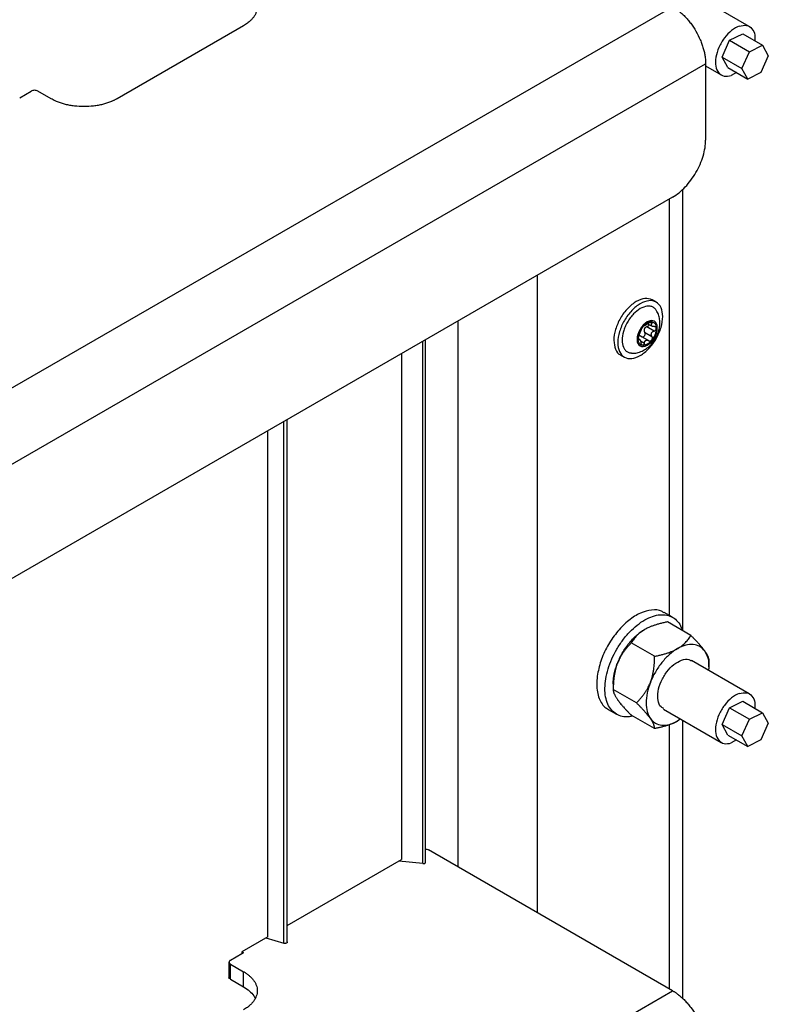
# Model space of a CAD drawing. Header units: millimetres. Extents: x -3787 to 418, y -511 to 3927.
# Tile 55 of 87: x -2999 to -2839, y 2626 to 2837. Entities that reach past the tile are written whole.
import ezdxf

# ---------------------------------------------------------------- set-up
doc = ezdxf.new("R2010")
doc.units = ezdxf.units.MM

msp = doc.modelspace()

# ---------------------------------------------------------------- linework, layer by layer
at = {"color": 7, "linetype": 'Continuous', "lineweight": 25}
for p, q in [((-2842.62, 2835.18), (-2854.99, 2842.32)), ((-3508.18, 2464.7), (-2859.05, 2839.43)), ((-2950.98, 2835.35), (-2978.08, 2819.7)), ((-2846.84, 2832.22), (-2844.02, 2833.6)), ((-2844.02, 2833.6), (-2839.78, 2831.15)), ((-2848.44, 2828.6), (-2846.84, 2832.22)), ((-2846.84, 2832.22), (-2842.6, 2829.77)), ((-2842.6, 2829.77), (-2839.78, 2831.15)), ((-2839.78, 2831.15), (-2838.55, 2828.91)), ((-2848.44, 2828.6), (-2844.19, 2826.15)), ((-2847.21, 2826.36), (-2848.44, 2828.6)), ((-2844.19, 2826.15), (-2842.6, 2829.77)), ((-2838.55, 2828.91), (-2840.15, 2825.29)), ((-3501.1, 2452.45), (-2851.98, 2827.18)), ((-2851.98, 2827.18), (-2851.98, 2810.85)), ((-2851.98, 2826.73), (-2848.62, 2824.79)), ((-2847.21, 2826.36), (-2842.97, 2823.92)), ((-2842.97, 2823.92), (-2844.19, 2826.15)), ((-2845.38, 2825.31), (-2846.48, 2824.69)), ((-2840.15, 2825.29), (-2842.97, 2823.92)), ((-2998.94, 2819.91), (-2996.47, 2821.33)), ((-2992.22, 2819.7), (-2995.05, 2821.33)), ((-2856.83, 2705.63), (-2856.83, 2800.34)), ((-2859.05, 2798.61), (-3494.03, 2432.04)), ((-2888.04, 2781.87), (-2888.04, 2645.23)), ((-2862.58, 2776.1), (-2863.43, 2776.59)), ((-2905.01, 2655.02), (-2905.01, 2772.07)), ((-2864.26, 2771.41), (-2863.46, 2770.95)), ((-2865.11, 2771.04), (-2865.09, 2771.03)), ((-2865.05, 2769.64), (-2863.49, 2768.74)), ((-2863.03, 2769.9), (-2864.59, 2770.8)), ((-2911.97, 2656.02), (-2911.97, 2768.05)), ((-2866.11, 2768.09), (-2866.34, 2768.22)), ((-2864.22, 2767.85), (-2865.79, 2768.76)), ((-2917.13, 2765.08), (-2917.13, 2656.6)), ((-2870.23, 2764.81), (-2869.38, 2764.32)), ((-2941.61, 2638.97), (-2941.61, 2750.95)), ((-2945.77, 2640.07), (-2945.77, 2748.55)), ((-2859.06, 2708.54), (-2860.83, 2709.56)), ((-2855.15, 2704.66), (-2860.14, 2707.55)), ((-2862.91, 2700.19), (-2867.9, 2703.07)), ((-2842.62, 2692.12), (-2854.99, 2699.26)), ((-2851.27, 2697.94), (-2851.27, 2699.15)), ((-2871.78, 2694.27), (-2871.78, 2693.07)), ((-2866.79, 2690.19), (-2871.78, 2693.07)), ((-2848.44, 2685.55), (-2846.84, 2689.16)), ((-2846.84, 2689.16), (-2844.02, 2690.54)), ((-2846.84, 2689.16), (-2842.6, 2686.71)), ((-2844.02, 2690.54), (-2839.78, 2688.09)), ((-2872.83, 2688.78), (-2871.06, 2687.76)), ((-2862.91, 2684.67), (-2867.9, 2687.55)), ((-2860.99, 2688.87), (-2848.62, 2681.73)), ((-2842.6, 2686.71), (-2839.78, 2688.09)), ((-2839.78, 2688.09), (-2838.55, 2685.85)), ((-2857.36, 2686.77), (-2857.99, 2686.31)), ((-2856.83, 2626.76), (-2856.83, 2686.47)), ((-2848.44, 2685.55), (-2844.19, 2683.1)), ((-2847.21, 2683.31), (-2848.44, 2685.55)), ((-2844.19, 2683.1), (-2842.6, 2686.71)), ((-2838.55, 2685.85), (-2840.15, 2682.24)), ((-2847.21, 2683.31), (-2842.97, 2680.86)), ((-2842.97, 2680.86), (-2844.19, 2683.1)), ((-2845.38, 2682.25), (-2846.48, 2681.63)), ((-2840.15, 2682.24), (-2842.97, 2680.86)), ((-2859.05, 2628.49), (-2911.38, 2658.7)), ((-2941.61, 2642.47), (-2917.13, 2656.6)), ((-2912.56, 2655.74), (-2917.74, 2656.25)), ((-2945.77, 2640.07), (-2951.33, 2636.86)), ((-2946.24, 2639.8), (-2942.33, 2638.66)), ((-2953.8, 2635.02), (-2951.33, 2636.45)), ((-2951.33, 2636.86), (-2951.33, 2636.45)), ((-2951.33, 2636.45), (-2950.98, 2636.66)), ((-2951.31, 2636.85), (-2950.98, 2636.66)), ((-2954.1, 2634.62), (-2954.1, 2631.35)), ((-2953.8, 2634.21), (-2950.98, 2632.57)), ((-2953.8, 2630.94), (-2953.8, 2634.21)), ((-2950.98, 2629.31), (-2950.98, 2632.57)), ((-2953.8, 2630.94), (-2950.98, 2629.31)), ((-3508.18, 2253.76), (-2859.05, 2628.49))]:
    msp.add_line(p, q, dxfattribs=at)
at = {"color": 8, "linetype": 'Continuous', "lineweight": 25}
for p, q in [((-2859.76, 2798.2), (-2859.76, 2708.94)), ((-2863.49, 2771.5), (-2863.83, 2771.7)), ((-2912.56, 2655.74), (-2912.56, 2767.72)), ((-2866.44, 2768.12), (-2866.28, 2768.03)), ((-2865.93, 2767.79), (-2865.11, 2767.32)), ((-2942.33, 2638.66), (-2942.33, 2750.53)), ((-2859.76, 2685.55), (-2859.76, 2628.9))]:
    msp.add_line(p, q, dxfattribs=at)
at = {"color": 7, "linetype": 'Continuous', "lineweight": 25}
for points, knots in [([(-2950.98, 2843.51), (-2950.9, 2843.47), (-2950.76, 2843.39), (-2950.56, 2843.26), (-2950.36, 2843.12), (-2950.17, 2842.99), (-2949.98, 2842.85), (-2949.68, 2842.6), (-2949.28, 2842.23), (-2948.85, 2841.72), (-2948.5, 2841.18), (-2948.15, 2840.42), (-2947.97, 2839.43), (-2948.15, 2838.44), (-2948.5, 2837.68), (-2948.85, 2837.14), (-2949.28, 2836.63), (-2949.73, 2836.21), (-2950.16, 2835.87), (-2950.55, 2835.6), (-2950.83, 2835.43), (-2950.98, 2835.35)], [0, 0, 0, 0, 0.019453, 0.038872, 0.058275, 0.077679, 0.097104, 0.116567, 0.178313, 0.240094, 0.304415, 0.368769, 0.500007, 0.631244, 0.695565, 0.75992, 0.821667, 0.883447, 0.922314, 0.961117, 1, 1, 1, 1]), ([(-2859.05, 2839.43), (-2858.98, 2839.39), (-2858.84, 2839.3), (-2858.62, 2839.17), (-2858.41, 2839.03), (-2858.19, 2838.87), (-2857.98, 2838.72), (-2857.61, 2838.43), (-2857.09, 2838), (-2856.44, 2837.36), (-2855.79, 2836.65), (-2854.96, 2835.61), (-2854.02, 2834.17), (-2853.25, 2832.64), (-2852.76, 2831.4), (-2852.47, 2830.49), (-2852.24, 2829.6), (-2852.11, 2828.84), (-2852.03, 2828.21), (-2851.99, 2827.69), (-2851.98, 2827.35), (-2851.98, 2827.18)], [0, 0, 0, 0, 0.019453, 0.038872, 0.058275, 0.077679, 0.097104, 0.116567, 0.178313, 0.240094, 0.304415, 0.368769, 0.500007, 0.631244, 0.695565, 0.75992, 0.821667, 0.883447, 0.922314, 0.961117, 1, 1, 1, 1]), ([(-2844.76, 2835.28), (-2845.3, 2835.09), (-2845.87, 2834.77), (-2846.96, 2833.9), (-2847.48, 2833.35), (-2848.41, 2832.11), (-2848.81, 2831.42), (-2849.44, 2830), (-2849.66, 2829.27), (-2849.88, 2827.88), (-2849.89, 2827.23), (-2849.68, 2826.09), (-2849.47, 2825.61), (-2848.86, 2824.89), (-2848.46, 2824.65), (-2847.54, 2824.46), (-2847.02, 2824.5), (-2846.48, 2824.69)], [0, 0, 0, 0, 0.125, 0.125, 0.25, 0.25, 0.375, 0.375, 0.5, 0.5, 0.625, 0.625, 0.75, 0.75, 0.875, 0.875, 1, 1, 1, 1]), ([(-2844.76, 2835.28), (-2844.22, 2835.38), (-2843.16, 2835.59), (-2842, 2834.82), (-2841.37, 2833.61), (-2841.43, 2832.53), (-2841.46, 2832.12)], [0, 0, 0, 0, 0.276408, 0.552815, 0.829223, 1, 1, 1, 1]), ([(-2995.05, 2821.33), (-2995.24, 2821.44), (-2995.5, 2821.5), (-2996.02, 2821.5), (-2996.28, 2821.44), (-2996.47, 2821.33)], [0, 0, 0, 0, 0.5, 0.5, 1, 1, 1, 1]), ([(-2978.08, 2819.7), (-2978.15, 2819.66), (-2978.3, 2819.58), (-2978.52, 2819.46), (-2978.76, 2819.34), (-2978.99, 2819.23), (-2979.24, 2819.13), (-2979.67, 2818.95), (-2980.3, 2818.72), (-2981.19, 2818.47), (-2982.12, 2818.27), (-2983.44, 2818.07), (-2985.15, 2817.97), (-2986.87, 2818.07), (-2988.18, 2818.27), (-2989.12, 2818.47), (-2990, 2818.72), (-2990.73, 2818.98), (-2991.31, 2819.23), (-2991.78, 2819.46), (-2992.08, 2819.62), (-2992.22, 2819.7)], [0, 0, 0, 0, 0.019453, 0.038872, 0.058275, 0.077679, 0.097104, 0.116567, 0.178313, 0.240094, 0.304415, 0.368769, 0.500007, 0.631244, 0.695565, 0.75992, 0.821667, 0.883447, 0.922314, 0.961117, 1, 1, 1, 1]), ([(-2859.05, 2798.61), (-2858.13, 2799.14), (-2857.2, 2799.89), (-2855.49, 2801.69), (-2854.71, 2802.75), (-2853.4, 2805.02), (-2852.87, 2806.23), (-2852.16, 2808.61), (-2851.98, 2809.78), (-2851.98, 2810.85)], [0, 0, 0, 0, 0.25, 0.25, 0.5, 0.5, 0.75, 0.75, 1, 1, 1, 1]), ([(-2866.83, 2776.25), (-2867.46, 2775.81), (-2868.72, 2774.91), (-2870.32, 2772.7), (-2871.38, 2770.26), (-2871.77, 2767.83), (-2871.35, 2765.96), (-2870.75, 2764.91), (-2870.23, 2764.81), (-2870.23, 2764.81)], [0, 0, 0, 0, 0.166661, 0.333322, 0.499983, 0.666644, 0.833305, 0.999966, 1, 1, 1, 1]), ([(-2865.98, 2775.76), (-2866.61, 2775.4), (-2867.24, 2774.89), (-2868.4, 2773.66), (-2868.94, 2772.94), (-2869.83, 2771.4), (-2870.18, 2770.58), (-2870.66, 2768.96), (-2870.79, 2768.16), (-2870.79, 2766.71), (-2870.66, 2766.05), (-2870.18, 2764.99), (-2869.83, 2764.58), (-2868.94, 2764.06), (-2868.4, 2763.96), (-2867.24, 2764.08), (-2866.61, 2764.29), (-2865.98, 2764.66)], [0, 0, 0, 0, 0.125, 0.125, 0.25, 0.25, 0.375, 0.375, 0.5, 0.5, 0.625, 0.625, 0.75, 0.75, 0.875, 0.875, 1, 1, 1, 1]), ([(-2863.43, 2776.59), (-2863.93, 2776.77), (-2864.92, 2777.13), (-2866.19, 2776.54), (-2866.83, 2776.25)], [0, 0, 0, 0, 0.499949, 1, 1, 1, 1]), ([(-2865.98, 2764.66), (-2865.35, 2765.02), (-2864.72, 2765.53), (-2863.56, 2766.76), (-2863.03, 2767.48), (-2862.14, 2769.02), (-2861.78, 2769.84), (-2861.3, 2771.46), (-2861.17, 2772.26), (-2861.17, 2773.71), (-2861.3, 2774.37), (-2861.78, 2775.43), (-2862.14, 2775.84), (-2863.03, 2776.36), (-2863.56, 2776.46), (-2864.72, 2776.34), (-2865.35, 2776.13), (-2865.98, 2775.76)], [0, 0, 0, 0, 0.125, 0.125, 0.25, 0.25, 0.375, 0.375, 0.5, 0.5, 0.625, 0.625, 0.75, 0.75, 0.875, 0.875, 1, 1, 1, 1]), ([(-2865.98, 2774.72), (-2866.47, 2774.37), (-2867.23, 2773.84), (-2868.14, 2772.76), (-2868.76, 2771.82), (-2869.27, 2770.8), (-2869.74, 2769.48), (-2869.98, 2767.9), (-2869.74, 2766.6), (-2869.27, 2765.82), (-2868.76, 2765.4), (-2868.28, 2765.19), (-2867.96, 2765.2), (-2867.88, 2765.2)], [0, 0, 0, 0, 0.142951, 0.219904, 0.29849, 0.377076, 0.454029, 0.59698, 0.739931, 0.816884, 0.89547, 0.974056, 1, 1, 1, 1]), ([(-2862.59, 2774.36), (-2862.63, 2774.43), (-2862.79, 2774.71), (-2863.21, 2775.02), (-2863.82, 2775.25), (-2864.74, 2775.28), (-2865.49, 2774.94), (-2865.98, 2774.72)], [0, 0, 0, 0, 0.0654257, 0.2601994, 0.4549731, 0.6456994, 1, 1, 1, 1]), ([(-2862.72, 2768.33), (-2862.51, 2768.74), (-2862.22, 2769.32), (-2861.95, 2770.23), (-2861.8, 2771.02), (-2861.76, 2771.97), (-2861.91, 2772.94), (-2862.18, 2773.77), (-2862.49, 2774.2), (-2862.6, 2774.35)], [0, 0, 0, 0, 0.212524, 0.298244, 0.440851, 0.589085, 0.747693, 0.911488, 1, 1, 1, 1]), ([(-2864.5, 2771.85), (-2865.69, 2771.16), (-2866.66, 2769.48), (-2866.66, 2766.72), (-2865.69, 2766.16), (-2864.5, 2766.85)], [0, 0, 0, 0, 0.5, 0.5, 1, 1, 1, 1]), ([(-2865.47, 2770.74), (-2865.44, 2770.78), (-2865.38, 2770.85), (-2865.29, 2770.95), (-2865.2, 2771.05), (-2865.1, 2771.15), (-2864.98, 2771.26), (-2864.84, 2771.38), (-2864.67, 2771.5), (-2864.55, 2771.57), (-2864.5, 2771.61)], [0, 0, 0, 0, 0.100225, 0.200067, 0.299801, 0.399704, 0.500049, 0.666829, 0.833053, 1, 1, 1, 1]), ([(-2864.2, 2771.57), (-2864.23, 2771.55), (-2864.28, 2771.51), (-2864.36, 2771.45), (-2864.44, 2771.4), (-2864.52, 2771.34), (-2864.61, 2771.28), (-2864.72, 2771.22), (-2864.78, 2771.18), (-2864.81, 2771.16)], [0, 0, 0, 0, 0.13944, 0.269239, 0.389572, 0.500655, 0.67495, 0.840789, 1, 1, 1, 1]), ([(-2864.12, 2771.33), (-2864.12, 2771.29), (-2864.13, 2771.19), (-2864.24, 2771.04), (-2864.4, 2770.89), (-2864.53, 2770.83), (-2864.59, 2770.8)], [0, 0, 0, 0, 0.1845958, 0.4600652, 0.7138173, 1, 1, 1, 1]), ([(-2864.5, 2766.85), (-2863.3, 2767.54), (-2862.33, 2769.22), (-2862.33, 2771.98), (-2863.3, 2772.54), (-2864.5, 2771.85)], [0, 0, 0, 0, 0.5, 0.5, 1, 1, 1, 1]), ([(-2864.5, 2771.61), (-2864.46, 2771.63), (-2864.39, 2771.66), (-2864.29, 2771.71), (-2864.19, 2771.76), (-2864.09, 2771.79), (-2863.97, 2771.83), (-2863.83, 2771.86), (-2863.67, 2771.88), (-2863.57, 2771.87), (-2863.52, 2771.87)], [0, 0, 0, 0, 0.100225, 0.200067, 0.299801, 0.399704, 0.500049, 0.666829, 0.833053, 1, 1, 1, 1]), ([(-2863.76, 2771.83), (-2863.78, 2771.82), (-2863.81, 2771.81), (-2863.86, 2771.78), (-2863.92, 2771.75), (-2864, 2771.71), (-2864.09, 2771.65), (-2864.17, 2771.6), (-2864.2, 2771.57)], [0, 0, 0, 0, 0.115084, 0.230621, 0.347395, 0.466183, 0.733228, 1, 1, 1, 1]), ([(-2863.52, 2771.87), (-2863.54, 2771.87), (-2863.57, 2771.87), (-2863.63, 2771.86), (-2863.69, 2771.85), (-2863.74, 2771.83), (-2863.76, 2771.83)], [0, 0, 0, 0, 0.248811, 0.496533, 0.745985, 1, 1, 1, 1]), ([(-2863.03, 2770.86), (-2863.07, 2770.86), (-2863.13, 2770.86), (-2863.22, 2770.87), (-2863.29, 2770.89), (-2863.39, 2770.91), (-2863.5, 2770.97), (-2863.59, 2771.05), (-2863.63, 2771.15), (-2863.62, 2771.26), (-2863.58, 2771.38), (-2863.52, 2771.46), (-2863.49, 2771.5)], [0, 0, 0, 0, 0.069648, 0.134488, 0.194606, 0.250112, 0.378893, 0.49918, 0.619982, 0.749324, 0.865167, 1, 1, 1, 1]), ([(-2863.52, 2771.87), (-2863.49, 2771.86), (-2863.43, 2771.86), (-2863.35, 2771.84), (-2863.27, 2771.82), (-2863.19, 2771.78), (-2863.08, 2771.73), (-2862.95, 2771.63), (-2862.8, 2771.46), (-2862.69, 2771.26), (-2862.61, 2771.05), (-2862.57, 2770.85), (-2862.55, 2770.67), (-2862.55, 2770.54), (-2862.54, 2770.48)], [0, 0, 0, 0, 0.049249, 0.098316, 0.147332, 0.196427, 0.245731, 0.372789, 0.500023, 0.627081, 0.754315, 0.836273, 0.917965, 1, 1, 1, 1]), ([(-2863.49, 2771.5), (-2863.47, 2771.52), (-2863.45, 2771.56), (-2863.41, 2771.61), (-2863.39, 2771.66), (-2863.38, 2771.7), (-2863.38, 2771.76), (-2863.39, 2771.81), (-2863.44, 2771.85), (-2863.49, 2771.86), (-2863.52, 2771.87)], [0, 0, 0, 0, 0.102247, 0.202107, 0.300825, 0.399709, 0.50007, 0.670267, 0.834894, 1, 1, 1, 1]), ([(-2866.45, 2768.23), (-2866.45, 2768.26), (-2866.45, 2768.34), (-2866.44, 2768.46), (-2866.43, 2768.58), (-2866.41, 2768.71), (-2866.37, 2768.9), (-2866.31, 2769.17), (-2866.19, 2769.5), (-2866.05, 2769.84), (-2865.89, 2770.12), (-2865.75, 2770.36), (-2865.61, 2770.56), (-2865.52, 2770.68), (-2865.47, 2770.74)], [0, 0, 0, 0, 0.049249, 0.098316, 0.147332, 0.196427, 0.245731, 0.372789, 0.500023, 0.627081, 0.754315, 0.836273, 0.917965, 1, 1, 1, 1]), ([(-2865.83, 2770.15), (-2865.83, 2770.14), (-2865.84, 2770.11), (-2865.86, 2770.06), (-2865.88, 2770.01), (-2865.92, 2769.93), (-2865.96, 2769.81), (-2866.03, 2769.64), (-2866.1, 2769.47), (-2866.16, 2769.3), (-2866.22, 2769.13), (-2866.26, 2769.04), (-2866.28, 2768.99)], [0, 0, 0, 0, 0.0696477, 0.1344877, 0.1946062, 0.2501117, 0.3788928, 0.4991802, 0.6199817, 0.7493242, 0.8651669, 1, 1, 1, 1]), ([(-2865.47, 2770.74), (-2865.49, 2770.72), (-2865.51, 2770.69), (-2865.56, 2770.63), (-2865.6, 2770.57), (-2865.63, 2770.52), (-2865.67, 2770.46), (-2865.71, 2770.39), (-2865.76, 2770.3), (-2865.8, 2770.22), (-2865.82, 2770.17), (-2865.83, 2770.15)], [0, 0, 0, 0, 0.083058, 0.1652653, 0.2473517, 0.3300716, 0.4141835, 0.5004296, 0.6665928, 0.8311085, 1, 1, 1, 1]), ([(-2865.76, 2768.75), (-2865.74, 2768.73), (-2865.7, 2768.71), (-2865.64, 2768.69), (-2865.58, 2768.67), (-2865.52, 2768.66), (-2865.47, 2768.66), (-2865.37, 2768.67), (-2865.22, 2768.72), (-2865.07, 2768.86), (-2864.97, 2769.04), (-2864.93, 2769.23), (-2864.94, 2769.39), (-2864.98, 2769.52), (-2865.02, 2769.6), (-2865.05, 2769.64)], [0, 0, 0, 0, 0.046104, 0.090461, 0.133101, 0.17406, 0.213378, 0.2511, 0.37874, 0.501011, 0.622894, 0.750225, 0.826862, 0.910022, 1, 1, 1, 1]), ([(-2865.29, 2770.94), (-2865.3, 2770.93), (-2865.33, 2770.9), (-2865.38, 2770.85), (-2865.42, 2770.8), (-2865.46, 2770.76), (-2865.47, 2770.74)], [0, 0, 0, 0, 0.254015, 0.503467, 0.751189, 1, 1, 1, 1]), ([(-2865.11, 2771.04), (-2865.11, 2771.05), (-2865.12, 2771.05), (-2865.13, 2771.05), (-2865.15, 2771.04), (-2865.18, 2771.03), (-2865.22, 2771), (-2865.26, 2770.96), (-2865.29, 2770.94)], [0, 0, 0, 0, 0.13406, 0.267042, 0.400106, 0.53445, 0.769681, 1, 1, 1, 1]), ([(-2864.59, 2770.8), (-2864.63, 2770.79), (-2864.69, 2770.77), (-2864.78, 2770.72), (-2864.85, 2770.67), (-2864.95, 2770.6), (-2865.06, 2770.49), (-2865.15, 2770.33), (-2865.19, 2770.15), (-2865.18, 2769.97), (-2865.14, 2769.79), (-2865.08, 2769.69), (-2865.05, 2769.64)], [0, 0, 0, 0, 0.069648, 0.134488, 0.194606, 0.250112, 0.378893, 0.49918, 0.619982, 0.749324, 0.865167, 1, 1, 1, 1]), ([(-2864.81, 2771.16), (-2864.82, 2771.16), (-2864.86, 2771.14), (-2864.9, 2771.11), (-2864.94, 2771.09), (-2864.98, 2771.07), (-2865.03, 2771.05), (-2865.08, 2771.03), (-2865.1, 2771.04), (-2865.11, 2771.04)], [0, 0, 0, 0, 0.094967, 0.192047, 0.291667, 0.394222, 0.500073, 0.731133, 1, 1, 1, 1]), ([(-2863.49, 2768.74), (-2863.5, 2768.76), (-2863.54, 2768.82), (-2863.57, 2768.9), (-2863.6, 2768.98), (-2863.63, 2769.1), (-2863.63, 2769.25), (-2863.59, 2769.42), (-2863.5, 2769.59), (-2863.37, 2769.72), (-2863.21, 2769.83), (-2863.1, 2769.88), (-2863.03, 2769.9)], [0, 0, 0, 0, 0.069648, 0.134488, 0.194606, 0.250112, 0.378893, 0.49918, 0.619982, 0.749324, 0.865167, 1, 1, 1, 1]), ([(-2862.54, 2770.48), (-2862.54, 2770.44), (-2862.55, 2770.36), (-2862.55, 2770.24), (-2862.57, 2770.12), (-2862.58, 2770), (-2862.62, 2769.8), (-2862.69, 2769.54), (-2862.8, 2769.2), (-2862.95, 2768.87), (-2863.1, 2768.58), (-2863.24, 2768.34), (-2863.38, 2768.15), (-2863.47, 2768.03), (-2863.52, 2767.96)], [0, 0, 0, 0, 0.049249, 0.098316, 0.147332, 0.196427, 0.245731, 0.372789, 0.500023, 0.627081, 0.754315, 0.836273, 0.917965, 1, 1, 1, 1]), ([(-2862.54, 2770.48), (-2862.55, 2770.5), (-2862.55, 2770.54), (-2862.56, 2770.59), (-2862.58, 2770.64), (-2862.61, 2770.68), (-2862.64, 2770.73), (-2862.7, 2770.77), (-2862.78, 2770.82), (-2862.9, 2770.85), (-2862.99, 2770.86), (-2863.03, 2770.86)], [0, 0, 0, 0, 0.083058, 0.165265, 0.247352, 0.330072, 0.414184, 0.50043, 0.666593, 0.831108, 1, 1, 1, 1]), ([(-2863.03, 2769.9), (-2863.01, 2769.91), (-2862.95, 2769.93), (-2862.88, 2769.97), (-2862.81, 2770.02), (-2862.74, 2770.07), (-2862.67, 2770.15), (-2862.61, 2770.24), (-2862.55, 2770.36), (-2862.55, 2770.44), (-2862.54, 2770.48)], [0, 0, 0, 0, 0.102247, 0.202107, 0.300825, 0.399709, 0.50007, 0.670267, 0.834894, 1, 1, 1, 1]), ([(-2867.88, 2765.19), (-2867.85, 2765.18), (-2867.46, 2765.1), (-2866.66, 2765.23), (-2865.61, 2765.56), (-2864.73, 2766.08), (-2864.03, 2766.65), (-2863.35, 2767.36), (-2862.97, 2767.96), (-2862.72, 2768.33)], [0, 0, 0, 0, 0.01503, 0.19182, 0.3726, 0.545057, 0.675358, 0.797167, 1, 1, 1, 1]), ([(-2866.28, 2768.99), (-2866.29, 2768.97), (-2866.3, 2768.92), (-2866.33, 2768.85), (-2866.35, 2768.78), (-2866.37, 2768.7), (-2866.4, 2768.6), (-2866.42, 2768.48), (-2866.44, 2768.35), (-2866.45, 2768.27), (-2866.45, 2768.23)], [0, 0, 0, 0, 0.1022468, 0.2021073, 0.300825, 0.3997087, 0.5000699, 0.6702666, 0.8348935, 1, 1, 1, 1]), ([(-2865.47, 2766.84), (-2865.5, 2766.84), (-2865.56, 2766.85), (-2865.64, 2766.87), (-2865.72, 2766.89), (-2865.8, 2766.92), (-2865.91, 2766.98), (-2866.05, 2767.08), (-2866.19, 2767.24), (-2866.31, 2767.45), (-2866.38, 2767.66), (-2866.42, 2767.86), (-2866.44, 2768.03), (-2866.45, 2768.16), (-2866.45, 2768.23)], [0, 0, 0, 0, 0.049249, 0.098316, 0.147332, 0.196427, 0.245731, 0.372789, 0.500023, 0.627081, 0.754315, 0.836273, 0.917965, 1, 1, 1, 1]), ([(-2866.45, 2768.23), (-2866.45, 2768.21), (-2866.45, 2768.17), (-2866.44, 2768.12), (-2866.43, 2768.08), (-2866.42, 2768.04), (-2866.41, 2768.01), (-2866.39, 2767.99), (-2866.36, 2767.97), (-2866.32, 2767.98), (-2866.29, 2768.02), (-2866.28, 2768.03)], [0, 0, 0, 0, 0.083058, 0.165265, 0.247352, 0.330072, 0.414184, 0.50043, 0.666593, 0.831108, 1, 1, 1, 1]), ([(-2865.76, 2768.75), (-2865.79, 2768.76), (-2865.84, 2768.79), (-2865.92, 2768.82), (-2866, 2768.85), (-2866.08, 2768.86), (-2866.18, 2768.86), (-2866.28, 2768.84), (-2866.34, 2768.81), (-2866.37, 2768.8)], [0, 0, 0, 0, 0.13944, 0.269239, 0.389572, 0.500655, 0.67495, 0.840789, 1, 1, 1, 1]), ([(-2866.28, 2768.03), (-2866.27, 2768.04), (-2866.25, 2768.07), (-2866.22, 2768.09), (-2866.19, 2768.1), (-2866.15, 2768.11), (-2866.1, 2768.09), (-2866.03, 2768.02), (-2865.97, 2767.9), (-2865.91, 2767.75), (-2865.86, 2767.58), (-2865.84, 2767.45), (-2865.83, 2767.39)], [0, 0, 0, 0, 0.069648, 0.134488, 0.194606, 0.250112, 0.378893, 0.49918, 0.619982, 0.749324, 0.865167, 1, 1, 1, 1]), ([(-2865.47, 2766.84), (-2865.49, 2766.84), (-2865.51, 2766.84), (-2865.56, 2766.86), (-2865.6, 2766.89), (-2865.63, 2766.92), (-2865.67, 2766.96), (-2865.71, 2767.02), (-2865.76, 2767.11), (-2865.8, 2767.24), (-2865.82, 2767.34), (-2865.83, 2767.39)], [0, 0, 0, 0, 0.080783, 0.162359, 0.244941, 0.328733, 0.413933, 0.500725, 0.653903, 0.820129, 1, 1, 1, 1]), ([(-2863.52, 2767.96), (-2863.55, 2767.93), (-2863.61, 2767.86), (-2863.7, 2767.75), (-2863.79, 2767.66), (-2863.89, 2767.56), (-2864.03, 2767.43), (-2864.24, 2767.26), (-2864.5, 2767.09), (-2864.76, 2766.96), (-2864.98, 2766.88), (-2865.17, 2766.85), (-2865.32, 2766.83), (-2865.42, 2766.83), (-2865.47, 2766.84)], [0, 0, 0, 0, 0.049249, 0.098316, 0.147332, 0.196427, 0.245731, 0.372789, 0.500023, 0.627081, 0.754315, 0.836273, 0.917965, 1, 1, 1, 1]), ([(-2865.11, 2767.32), (-2865.11, 2767.3), (-2865.12, 2767.25), (-2865.14, 2767.18), (-2865.15, 2767.12), (-2865.18, 2767.06), (-2865.2, 2767.01), (-2865.24, 2766.95), (-2865.3, 2766.89), (-2865.39, 2766.84), (-2865.44, 2766.84), (-2865.47, 2766.84)], [0, 0, 0, 0, 0.091865, 0.180251, 0.26522, 0.346842, 0.425196, 0.500373, 0.67197, 0.837978, 1, 1, 1, 1]), ([(-2865.11, 2767.32), (-2865.1, 2767.36), (-2865.1, 2767.42), (-2865.07, 2767.51), (-2865.05, 2767.59), (-2865.01, 2767.68), (-2864.96, 2767.76), (-2864.89, 2767.84), (-2864.83, 2767.88), (-2864.81, 2767.9)], [0, 0, 0, 0, 0.13944, 0.269239, 0.389572, 0.500655, 0.67495, 0.840789, 1, 1, 1, 1]), ([(-2864.81, 2767.9), (-2864.79, 2767.91), (-2864.75, 2767.93), (-2864.7, 2767.94), (-2864.64, 2767.96), (-2864.57, 2767.96), (-2864.48, 2767.96), (-2864.35, 2767.93), (-2864.26, 2767.87), (-2864.2, 2767.85)], [0, 0, 0, 0, 0.094967, 0.192047, 0.291667, 0.394222, 0.500073, 0.731133, 1, 1, 1, 1]), ([(-2864.2, 2767.85), (-2864.18, 2767.83), (-2864.14, 2767.81), (-2864.07, 2767.78), (-2864, 2767.76), (-2863.92, 2767.76), (-2863.83, 2767.77), (-2863.73, 2767.8), (-2863.61, 2767.86), (-2863.55, 2767.93), (-2863.52, 2767.96)], [0, 0, 0, 0, 0.1022466, 0.202107, 0.3008245, 0.3997081, 0.5000692, 0.6702661, 0.8348933, 1, 1, 1, 1]), ([(-2863.52, 2767.96), (-2863.51, 2767.98), (-2863.48, 2768.02), (-2863.45, 2768.08), (-2863.42, 2768.14), (-2863.4, 2768.21), (-2863.38, 2768.28), (-2863.38, 2768.38), (-2863.38, 2768.49), (-2863.42, 2768.62), (-2863.46, 2768.7), (-2863.49, 2768.74)], [0, 0, 0, 0, 0.083058, 0.165265, 0.247352, 0.330072, 0.414184, 0.50043, 0.666593, 0.831108, 1, 1, 1, 1]), ([(-2860.89, 2709.47), (-2861.06, 2709.6), (-2861.77, 2710.16), (-2863.52, 2710.22), (-2865.94, 2709.58), (-2868.46, 2707.99), (-2870.84, 2705.65), (-2872.87, 2702.76), (-2874.42, 2699.54), (-2874.9, 2697.42), (-2875.14, 2696.36)], [0, 0, 0, 0, 0.0436891, 0.180305, 0.3169208, 0.4535366, 0.5901525, 0.7267683, 0.8633842, 1, 1, 1, 1]), ([(-2873.37, 2695.34), (-2873.23, 2696.04), (-2872.94, 2697.45), (-2872.12, 2699.62), (-2871.05, 2701.72), (-2869.75, 2703.69), (-2868.27, 2705.44), (-2866.66, 2706.91), (-2865, 2708.05), (-2863.33, 2708.81), (-2861.73, 2709.15), (-2860.26, 2709.08), (-2858.97, 2708.58), (-2857.94, 2707.67), (-2857.27, 2706.7), (-2857.07, 2705.95), (-2857.01, 2705.74)], [0, 0, 0, 0, 0.074608, 0.149216, 0.223824, 0.298431, 0.373039, 0.447647, 0.522255, 0.596863, 0.671471, 0.746078, 0.820686, 0.895294, 0.969902, 1, 1, 1, 1]), ([(-2870.88, 2698.67), (-2870.84, 2698.76), (-2870.77, 2698.95), (-2870.65, 2699.23), (-2870.53, 2699.5), (-2870.4, 2699.78), (-2870.27, 2700.05), (-2870.13, 2700.32), (-2869.98, 2700.59), (-2869.68, 2701.13), (-2869.18, 2701.94), (-2868.43, 2702.94), (-2867.63, 2703.86), (-2866.92, 2704.54), (-2866.35, 2705.02), (-2865.92, 2705.35), (-2865.49, 2705.65), (-2865.21, 2705.82), (-2865.06, 2705.91)], [0, 0, 0, 0, 0.030823, 0.061552, 0.092219, 0.122855, 0.153494, 0.184165, 0.214902, 0.245736, 0.37285, 0.500016, 0.62713, 0.754295, 0.81584, 0.877135, 0.938436, 1, 1, 1, 1]), ([(-2865.06, 2705.91), (-2865.13, 2705.87), (-2865.26, 2705.79), (-2865.46, 2705.67), (-2865.65, 2705.54), (-2865.83, 2705.41), (-2866.09, 2705.21), (-2866.41, 2704.94), (-2866.77, 2704.59), (-2867.1, 2704.23), (-2867.39, 2703.86), (-2867.66, 2703.47), (-2867.82, 2703.2), (-2867.9, 2703.07)], [0, 0, 0, 0, 0.0503239, 0.1005969, 0.150956, 0.2015369, 0.2524728, 0.3756568, 0.5013838, 0.6205403, 0.7428055, 0.8690441, 1, 1, 1, 1]), ([(-2860.14, 2707.55), (-2860.28, 2707.52), (-2860.55, 2707.47), (-2860.95, 2707.38), (-2861.34, 2707.29), (-2861.72, 2707.2), (-2862.08, 2707.1), (-2862.44, 2707), (-2862.88, 2706.86), (-2863.4, 2706.68), (-2863.93, 2706.47), (-2864.36, 2706.28), (-2864.72, 2706.1), (-2864.95, 2705.97), (-2865.06, 2705.91)], [0, 0, 0, 0, 0.075954, 0.15025, 0.223017, 0.294394, 0.364535, 0.433606, 0.501788, 0.62778, 0.751437, 0.834899, 0.917554, 1, 1, 1, 1]), ([(-2857.99, 2701.83), (-2857.93, 2701.86), (-2857.79, 2701.94), (-2857.61, 2702.06), (-2857.42, 2702.18), (-2857.24, 2702.31), (-2856.98, 2702.51), (-2856.65, 2702.78), (-2856.28, 2703.14), (-2855.96, 2703.5), (-2855.66, 2703.87), (-2855.39, 2704.26), (-2855.23, 2704.53), (-2855.15, 2704.66)], [0, 0, 0, 0, 0.048847, 0.097698, 0.146681, 0.195921, 0.245541, 0.372283, 0.501379, 0.620543, 0.742811, 0.869049, 1, 1, 1, 1]), ([(-2855.15, 2704.66), (-2855.06, 2704.57), (-2854.88, 2704.39), (-2854.62, 2704.12), (-2854.37, 2703.87), (-2854.13, 2703.61), (-2853.89, 2703.37), (-2853.67, 2703.13), (-2853.4, 2702.82), (-2853.08, 2702.46), (-2852.77, 2702.09), (-2852.53, 2701.79), (-2852.34, 2701.54), (-2852.23, 2701.38), (-2852.17, 2701.3)], [0, 0, 0, 0, 0.075767, 0.149883, 0.222476, 0.293685, 0.363661, 0.432569, 0.50059, 0.629173, 0.755436, 0.837586, 0.918917, 1, 1, 1, 1]), ([(-2867.9, 2703.07), (-2867.99, 2702.98), (-2868.17, 2702.79), (-2868.44, 2702.51), (-2868.69, 2702.23), (-2868.93, 2701.95), (-2869.16, 2701.66), (-2869.38, 2701.37), (-2869.66, 2700.99), (-2869.97, 2700.51), (-2870.27, 2699.99), (-2870.51, 2699.51), (-2870.71, 2699.1), (-2870.82, 2698.81), (-2870.88, 2698.67)], [0, 0, 0, 0, 0.0759536, 0.1502501, 0.2230168, 0.2943939, 0.3645348, 0.4336062, 0.5017882, 0.6277798, 0.7514368, 0.8348995, 0.9175538, 1, 1, 1, 1]), ([(-2862.91, 2700.19), (-2862.77, 2700.21), (-2862.5, 2700.27), (-2862.1, 2700.35), (-2861.71, 2700.44), (-2861.34, 2700.53), (-2860.97, 2700.63), (-2860.62, 2700.73), (-2860.17, 2700.87), (-2859.64, 2701.05), (-2859.11, 2701.27), (-2858.68, 2701.46), (-2858.32, 2701.64), (-2858.1, 2701.76), (-2857.99, 2701.83)], [0, 0, 0, 0, 0.075958, 0.150258, 0.223026, 0.294404, 0.364543, 0.433612, 0.50179, 0.630049, 0.756002, 0.837959, 0.919102, 1, 1, 1, 1]), ([(-2857.99, 2701.83), (-2858.58, 2701.49), (-2859.16, 2701.06), (-2860.3, 2700.05), (-2860.84, 2699.48), (-2861.35, 2698.85)], [0, 0, 0, 0, 0.5, 0.5, 1, 1, 1, 1]), ([(-2852.17, 2701.3), (-2852.47, 2701.72), (-2852.83, 2702.06), (-2853.66, 2702.53), (-2854.12, 2702.68), (-2855.14, 2702.77), (-2855.69, 2702.72), (-2856.82, 2702.41), (-2857.4, 2702.16), (-2857.99, 2701.83)], [0, 0, 0, 0, 0.25, 0.25, 0.5, 0.5, 0.75, 0.75, 1, 1, 1, 1]), ([(-2863.81, 2694.59), (-2863.78, 2694.67), (-2863.71, 2694.84), (-2863.62, 2695.1), (-2863.54, 2695.37), (-2863.46, 2695.64), (-2863.35, 2696.05), (-2863.22, 2696.61), (-2863.1, 2697.32), (-2863.01, 2698.02), (-2862.95, 2698.72), (-2862.91, 2699.45), (-2862.91, 2699.94), (-2862.91, 2700.19)], [0, 0, 0, 0, 0.048847, 0.097698, 0.146681, 0.195921, 0.245541, 0.372283, 0.501379, 0.620543, 0.742811, 0.869049, 1, 1, 1, 1]), ([(-2857.13, 2699.36), (-2856.58, 2699.5), (-2855.77, 2699.7), (-2855.23, 2699.3), (-2855.05, 2699.16)], [0, 0, 0, 0, 0.675761, 1, 1, 1, 1]), ([(-2852.17, 2701.3), (-2851.92, 2700.84), (-2851.43, 2699.9), (-2851.2, 2698.41), (-2851.32, 2697.43), (-2851.36, 2697.17)], [0, 0, 0, 0, 0.422944, 0.845888, 1, 1, 1, 1]), ([(-2852.17, 2701.3), (-2852.14, 2701.26), (-2852.08, 2701.17), (-2851.99, 2701.03), (-2851.9, 2700.9), (-2851.82, 2700.77), (-2851.71, 2700.58), (-2851.58, 2700.33), (-2851.46, 2700.05), (-2851.37, 2699.8), (-2851.32, 2699.57), (-2851.28, 2699.35), (-2851.28, 2699.21), (-2851.27, 2699.15)], [0, 0, 0, 0, 0.04868, 0.097365, 0.14618, 0.195249, 0.244695, 0.370973, 0.499581, 0.619161, 0.74186, 0.868556, 1, 1, 1, 1]), ([(-2870.88, 2698.67), (-2870.91, 2698.58), (-2870.98, 2698.41), (-2871.07, 2698.14), (-2871.16, 2697.87), (-2871.24, 2697.59), (-2871.35, 2697.18), (-2871.47, 2696.62), (-2871.59, 2695.93), (-2871.68, 2695.24), (-2871.74, 2694.54), (-2871.77, 2693.81), (-2871.78, 2693.32), (-2871.78, 2693.07)], [0, 0, 0, 0, 0.050324, 0.100597, 0.150956, 0.201537, 0.252473, 0.375657, 0.501384, 0.62054, 0.742805, 0.869044, 1, 1, 1, 1]), ([(-2871.78, 2694.27), (-2871.78, 2694.36), (-2871.78, 2694.53), (-2871.77, 2694.8), (-2871.75, 2695.06), (-2871.72, 2695.34), (-2871.69, 2695.61), (-2871.65, 2695.89), (-2871.6, 2696.17), (-2871.53, 2696.54), (-2871.42, 2697), (-2871.27, 2697.55), (-2871.09, 2698.11), (-2870.95, 2698.48), (-2870.88, 2698.67)], [0, 0, 0, 0, 0.063819, 0.127432, 0.19091, 0.254323, 0.317742, 0.381239, 0.444884, 0.508748, 0.631798, 0.754349, 0.876912, 1, 1, 1, 1]), ([(-2861.35, 2698.85), (-2861.86, 2698.22), (-2862.33, 2697.53), (-2863.16, 2696.09), (-2863.52, 2695.34), (-2863.81, 2694.59)], [0, 0, 0, 0, 0.5, 0.5, 1, 1, 1, 1]), ([(-2860.93, 2688.97), (-2861.15, 2689.07), (-2861.77, 2689.36), (-2862.25, 2690.68), (-2862.26, 2692.62), (-2861.59, 2694.82), (-2860.38, 2696.88), (-2858.8, 2698.57), (-2857.69, 2699.1), (-2857.13, 2699.36)], [0, 0, 0, 0, 0.079781, 0.233151, 0.386521, 0.539891, 0.69326, 0.84663, 1, 1, 1, 1]), ([(-2875.14, 2696.36), (-2875.21, 2695.76), (-2875.36, 2694.56), (-2875.27, 2692.92), (-2874.94, 2691.45), (-2874.37, 2690.23), (-2873.66, 2689.31), (-2873.06, 2688.96), (-2872.81, 2688.81)], [0, 0, 0, 0, 0.174305, 0.34861, 0.522915, 0.69722, 0.871524, 1, 1, 1, 1]), ([(-2867.6, 2687.38), (-2867.86, 2687.32), (-2868.65, 2687.12), (-2869.86, 2687.24), (-2871.15, 2687.71), (-2872.2, 2688.62), (-2872.98, 2689.88), (-2873.45, 2691.46), (-2873.62, 2693.29), (-2873.45, 2694.66), (-2873.37, 2695.34)], [0, 0, 0, 0, 0.0643838, 0.1980433, 0.3317027, 0.4653622, 0.5990216, 0.7326811, 0.8663405, 1, 1, 1, 1]), ([(-2866.79, 2690.19), (-2866.7, 2690.28), (-2866.51, 2690.47), (-2866.25, 2690.75), (-2866, 2691.03), (-2865.76, 2691.31), (-2865.53, 2691.6), (-2865.3, 2691.89), (-2865.03, 2692.27), (-2864.71, 2692.76), (-2864.41, 2693.29), (-2864.17, 2693.76), (-2863.98, 2694.17), (-2863.86, 2694.45), (-2863.81, 2694.59)], [0, 0, 0, 0, 0.075958, 0.150258, 0.223026, 0.294404, 0.364543, 0.433612, 0.50179, 0.630049, 0.756002, 0.837959, 0.919102, 1, 1, 1, 1]), ([(-2863.81, 2694.59), (-2864.1, 2693.83), (-2864.33, 2693.07), (-2864.63, 2691.59), (-2864.71, 2690.87), (-2864.71, 2689.51), (-2864.63, 2688.88), (-2864.33, 2687.75), (-2864.1, 2687.25), (-2863.81, 2686.83)], [0, 0, 0, 0, 0.25, 0.25, 0.5, 0.5, 0.75, 0.75, 1, 1, 1, 1]), ([(-2871.78, 2693.07), (-2871.78, 2693.03), (-2871.78, 2692.96), (-2871.77, 2692.83), (-2871.75, 2692.71), (-2871.72, 2692.58), (-2871.68, 2692.45), (-2871.64, 2692.31), (-2871.57, 2692.13), (-2871.47, 2691.89), (-2871.33, 2691.62), (-2871.18, 2691.37), (-2871.04, 2691.15), (-2870.93, 2690.99), (-2870.88, 2690.91)], [0, 0, 0, 0, 0.0757619, 0.1498752, 0.2224665, 0.2936747, 0.3636518, 0.4325632, 0.5005872, 0.626397, 0.7498225, 0.8338118, 0.9170005, 1, 1, 1, 1]), ([(-2844.76, 2692.22), (-2845.3, 2692.03), (-2845.87, 2691.71), (-2846.96, 2690.84), (-2847.48, 2690.29), (-2848.41, 2689.05), (-2848.81, 2688.36), (-2849.44, 2686.94), (-2849.66, 2686.21), (-2849.88, 2684.83), (-2849.89, 2684.17), (-2849.68, 2683.03), (-2849.47, 2682.55), (-2848.86, 2681.83), (-2848.46, 2681.59), (-2847.54, 2681.4), (-2847.02, 2681.45), (-2846.48, 2681.63)], [0, 0, 0, 0, 0.125, 0.125, 0.25, 0.25, 0.375, 0.375, 0.5, 0.5, 0.625, 0.625, 0.75, 0.75, 0.875, 0.875, 1, 1, 1, 1]), ([(-2844.76, 2692.22), (-2844.22, 2692.32), (-2843.16, 2692.53), (-2842, 2691.77), (-2841.37, 2690.55), (-2841.43, 2689.47), (-2841.46, 2689.06)], [0, 0, 0, 0, 0.2764075, 0.5528151, 0.8292226, 1, 1, 1, 1]), ([(-2870.88, 2690.91), (-2870.84, 2690.86), (-2870.78, 2690.77), (-2870.67, 2690.62), (-2870.55, 2690.47), (-2870.43, 2690.31), (-2870.24, 2690.07), (-2869.96, 2689.75), (-2869.6, 2689.33), (-2869.21, 2688.91), (-2868.81, 2688.48), (-2868.37, 2688.02), (-2868.06, 2687.71), (-2867.9, 2687.55)], [0, 0, 0, 0, 0.0500218, 0.0999934, 0.1500497, 0.2003237, 0.2509465, 0.374002, 0.4995857, 0.6191579, 0.7418542, 0.8685505, 1, 1, 1, 1]), ([(-2863.81, 2686.83), (-2863.84, 2686.88), (-2863.91, 2686.97), (-2864.02, 2687.12), (-2864.13, 2687.27), (-2864.25, 2687.42), (-2864.44, 2687.66), (-2864.71, 2687.99), (-2865.08, 2688.41), (-2865.47, 2688.83), (-2865.88, 2689.27), (-2866.32, 2689.72), (-2866.63, 2690.03), (-2866.79, 2690.19)], [0, 0, 0, 0, 0.0486664, 0.0973376, 0.1461389, 0.1951942, 0.2446253, 0.3708653, 0.4994335, 0.6190473, 0.7417825, 0.8685154, 1, 1, 1, 1]), ([(-2863.81, 2686.83), (-2863.52, 2686.41), (-2863.16, 2686.08), (-2862.33, 2685.6), (-2861.86, 2685.46), (-2860.84, 2685.37), (-2860.3, 2685.42), (-2859.16, 2685.72), (-2858.58, 2685.97), (-2857.99, 2686.31)], [0, 0, 0, 0, 0.25, 0.25, 0.5, 0.5, 0.75, 0.75, 1, 1, 1, 1]), ([(-2862.91, 2684.67), (-2862.91, 2684.71), (-2862.91, 2684.79), (-2862.92, 2684.91), (-2862.94, 2685.04), (-2862.97, 2685.16), (-2863, 2685.3), (-2863.05, 2685.43), (-2863.11, 2685.62), (-2863.22, 2685.86), (-2863.36, 2686.13), (-2863.51, 2686.38), (-2863.65, 2686.6), (-2863.75, 2686.75), (-2863.81, 2686.83)], [0, 0, 0, 0, 0.075743, 0.149837, 0.222408, 0.293596, 0.363552, 0.432441, 0.500442, 0.629066, 0.755367, 0.83754, 0.918894, 1, 1, 1, 1]), ([(-2857.99, 2686.31), (-2858.06, 2686.27), (-2858.19, 2686.2), (-2858.4, 2686.09), (-2858.61, 2685.98), (-2858.83, 2685.88), (-2859.17, 2685.73), (-2859.65, 2685.54), (-2860.27, 2685.32), (-2860.9, 2685.14), (-2861.53, 2684.97), (-2862.21, 2684.81), (-2862.67, 2684.72), (-2862.91, 2684.67)], [0, 0, 0, 0, 0.048847, 0.097698, 0.146681, 0.195921, 0.245541, 0.372283, 0.501379, 0.620543, 0.742811, 0.869049, 1, 1, 1, 1]), ([(-2911.97, 2658.85), (-2911.88, 2658.85), (-2911.65, 2658.83), (-2911.48, 2658.75), (-2911.38, 2658.7)], [0, 0, 0, 0, 0.415104, 1, 1, 1, 1]), ([(-2912.56, 2655.74), (-2912.51, 2655.74), (-2912.42, 2655.73), (-2912.28, 2655.75), (-2912.16, 2655.79), (-2912.07, 2655.85), (-2912, 2655.92), (-2911.97, 2655.98), (-2911.98, 2656.02), (-2911.98, 2656.02)], [0, 0, 0, 0, 0.158475, 0.316949, 0.475424, 0.633899, 0.792373, 0.950848, 1, 1, 1, 1]), ([(-2941.61, 2638.97), (-2941.61, 2638.96), (-2941.6, 2638.93), (-2941.6, 2638.89), (-2941.61, 2638.85), (-2941.64, 2638.8), (-2941.7, 2638.74), (-2941.8, 2638.69), (-2941.92, 2638.65), (-2942.06, 2638.63), (-2942.2, 2638.63), (-2942.28, 2638.65), (-2942.33, 2638.66)], [0, 0, 0, 0, 0.063131, 0.125102, 0.187132, 0.250439, 0.375126, 0.500289, 0.624977, 0.75014, 0.874952, 1, 1, 1, 1]), ([(-2953.8, 2635.02), (-2953.83, 2635.01), (-2953.87, 2634.98), (-2953.92, 2634.94), (-2953.97, 2634.89), (-2954.03, 2634.83), (-2954.08, 2634.73), (-2954.1, 2634.61), (-2954.08, 2634.5), (-2954.02, 2634.39), (-2953.93, 2634.29), (-2953.85, 2634.23), (-2953.8, 2634.21)], [0, 0, 0, 0, 0.060259, 0.120021, 0.179824, 0.240208, 0.369998, 0.50013, 0.629921, 0.760053, 0.879943, 1, 1, 1, 1]), ([(-2950.98, 2632.57), (-2950.9, 2632.53), (-2950.76, 2632.45), (-2950.56, 2632.32), (-2950.36, 2632.18), (-2950.17, 2632.05), (-2949.98, 2631.91), (-2949.68, 2631.66), (-2949.28, 2631.29), (-2948.85, 2630.78), (-2948.5, 2630.24), (-2948.15, 2629.48), (-2947.97, 2628.49), (-2948.15, 2627.5), (-2948.5, 2626.74), (-2948.85, 2626.2), (-2949.28, 2625.69), (-2949.73, 2625.27), (-2950.16, 2624.93), (-2950.55, 2624.66), (-2950.83, 2624.49), (-2950.98, 2624.41)], [0, 0, 0, 0, 0.019453, 0.038872, 0.058275, 0.077679, 0.097104, 0.116567, 0.178313, 0.240094, 0.304415, 0.368769, 0.500007, 0.631244, 0.695565, 0.75992, 0.821667, 0.883447, 0.922314, 0.961117, 1, 1, 1, 1]), ([(-2950.98, 2629.31), (-2950.54, 2629.02), (-2949.68, 2628.46), (-2948.86, 2627.61), (-2948.6, 2627.05), (-2948.5, 2626.86)], [0, 0, 0, 0, 0.3949487, 0.7898974, 1, 1, 1, 1]), ([(-2859.05, 2628.49), (-2858.98, 2628.45), (-2858.84, 2628.36), (-2858.62, 2628.23), (-2858.41, 2628.09), (-2858.19, 2627.94), (-2857.98, 2627.78), (-2857.61, 2627.49), (-2857.09, 2627.06), (-2856.44, 2626.42), (-2855.79, 2625.71), (-2854.96, 2624.67), (-2854.02, 2623.23), (-2853.25, 2621.7), (-2852.76, 2620.46), (-2852.47, 2619.55), (-2852.24, 2618.66), (-2852.11, 2617.9), (-2852.03, 2617.27), (-2851.99, 2616.75), (-2851.98, 2616.41), (-2851.98, 2616.24)], [0, 0, 0, 0, 0.019453, 0.038872, 0.058275, 0.077679, 0.097104, 0.116567, 0.178313, 0.240094, 0.304415, 0.368769, 0.500007, 0.631244, 0.695565, 0.75992, 0.821667, 0.883447, 0.922314, 0.961117, 1, 1, 1, 1])]:
    msp.add_open_spline(points, degree=3, knots=knots, dxfattribs=at)
msp.add_open_spline([(-2953.8, 2630.94), (-2953.99, 2631.05), (-2954.1, 2631.2), (-2954.1, 2631.35)], degree=3, dxfattribs=at)

doc.saveas('drawing.dxf')
